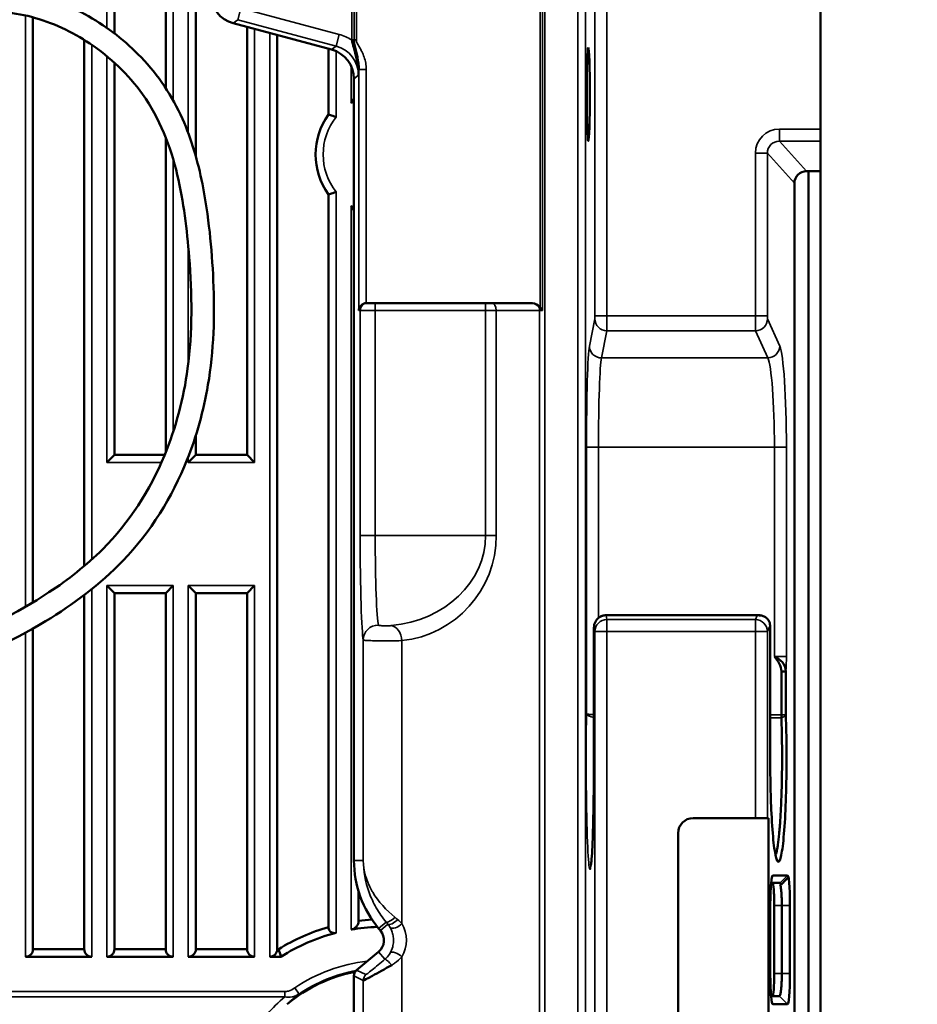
# Model space of a CAD drawing. Header units: millimetres. Extents: x 0 to 4638, y -120 to 1188.
# Tile 116 of 256: x 673 to 732, y 799 to 864. Entities that reach past the tile are written whole.
import ezdxf

# ---------------------------------------------------------------- set-up
doc = ezdxf.new("R2010")
doc.units = ezdxf.units.MM
doc.header["$LTSCALE"] = 2
for name, color, linetype, lineweight in [('Bemaßung (ISO)', 7, 'Continuous', 25), ('Sichtbar (ISO)', 7, 'Continuous', 50), ('Sichtbar schmal (ISO)', 7, 'Continuous', 35)]:
    doc.layers.add(name, color=color, linetype=linetype, lineweight=lineweight)
doc.styles.add('Notiztext (DIN)', font='isocpeur.ttf')
doc.dimstyles.new('Standard (DIN)', dxfattribs={"dimscale": 2, "dimtxt": 3.5, "dimasz": 2.5, "dimexe": 2, "dimexo": 0.5, "dimgap": 0.5, "dimtad": 1, "dimrnd": 1e-08, "dimtxsty": 'Notiztext (DIN)', "dimcen": 0.09, "dimdle": 10, "dimclrd": 256, "dimclre": 256, "dimclrt": 256, "dimadec": 0, "dimazin": 0, "dimtfac": 1, "dimtmove": 0, "dimatfit": 3, "dimfxl": 1, "dimtolj": 1, "dimtzin": 0, "dimlwd": -1, "dimlwe": -1, "dimarcsym": 0})

# ---------------------------------------------------------------- blocks, each defined once
blk = doc.blocks.new('*D40')
at = {"layer": 'Bemaßung (ISO)', "transparency": 16777216}
for p, q in [((642.095, 995.452), (791.791, 995.452)), ((787.791, 559.452), (787.791, 990.452)), ((642.095, 554.452), (791.791, 554.452))]:
    blk.add_line(p, q, dxfattribs=at)
for points in [[(786.958, 990.452), (788.625, 990.452), (787.791, 995.452)], [(786.958, 559.452), (788.625, 559.452), (787.791, 554.452)]]:
    blk.add_solid(points, dxfattribs=at)
at = {"layer": 'Defpoints', "color": 0, "transparency": 16777216}
for p in [(641.095, 995.452), (787.791, 995.452), (641.095, 554.452)]:
    blk.add_point(p, dxfattribs=at)
at = {"layer": 'Bemaßung (ISO)', "transparency": 16777216, "insert": (779.791, 768.342), "char_height": 7, "attachment_point": 1, "rotation": 90, "style": 'Notiztext (DIN)'}
blk.add_mtext('\\A1;441', dxfattribs=at)

msp = doc.modelspace()

# ---------------------------------------------------------------- linework, layer by layer
at = {"layer": 'Sichtbar (ISO)'}
for p, q in [((679.0072, 962.8701), (679.0072, 862.9822)), ((682.4072, 859.3492), (682.4072, 875.1933)), ((725.8447, 856.6361), (725.8447, 874.4526)), ((684.4072, 873.954), (684.4072, 854.8279)), ((673.6072, 864.0458), (673.6072, 825.2511)), ((686.8845, 863.656), (693.4132, 861.9067)), ((687.8072, 863.4088), (687.8072, 835.0336)), ((677.0072, 827.6661), (677.0072, 862.5466)), ((689.8072, 802.2624), (689.8072, 862.8729)), ((693.2072, 857.6067), (693.2072, 861.9619)), ((679.0072, 861.0379), (679.0072, 835.0336)), ((694.8947, 859.976), (694.8947, 808.1379)), ((725.8447, 855.8391), (725.8447, 856.6361)), ((682.4072, 835.1952), (682.4072, 856.0818)), ((725.8447, 855.8391), (725.8447, 853.847)), ((725.0447, 853.847), (724.9046, 853.847)), ((725.0447, 853.847), (725.0447, 696.0567)), ((725.8447, 853.847), (725.0447, 853.847)), ((725.8447, 696.0567), (725.8447, 853.847)), ((724.1077, 853.0495), (724.1077, 777.483)), ((693.2072, 803.7258), (693.2072, 852.297)), ((695.7285, 845.1027), (695.8077, 845.1027)), ((696.3074, 845.1027), (695.8077, 845.1027)), ((696.3074, 845.1027), (703.6304, 845.1027)), ((703.9839, 845.1027), (703.6304, 845.1027)), ((703.9839, 845.1027), (706.5875, 845.1027)), ((684.4072, 836.3367), (684.4072, 835.0336)), ((678.5072, 834.5356), (679.0053, 835.0336)), ((682.3413, 835.0336), (679.0053, 835.0336)), ((683.9072, 834.5356), (684.4053, 835.0336)), ((687.8091, 835.0336), (684.4053, 835.0336)), ((687.8091, 835.0336), (688.3072, 834.5356)), ((703.8057, 827.0043), (703.8057, 827.0044)), ((679.0053, 825.8701), (678.5072, 826.3682)), ((679.0053, 825.8701), (682.4091, 825.8701)), ((679.0072, 825.8701), (679.0072, 802.2624)), ((682.4072, 802.2624), (682.4072, 825.8701)), ((682.9072, 826.3682), (682.4091, 825.8701)), ((684.4053, 825.8701), (683.9072, 826.3682)), ((684.4053, 825.8701), (687.8091, 825.8701)), ((684.4072, 825.8701), (684.4072, 802.2624)), ((687.8072, 825.8701), (687.8072, 802.2624)), ((688.3072, 826.3682), (687.8091, 825.8701)), ((677.0072, 802.2624), (677.0072, 825.7462)), ((721.7585, 824.4049), (711.6171, 824.4049)), ((673.6072, 823.5187), (673.6072, 802.2624)), ((710.8101, 823.4049), (710.8101, 814.9519)), ((722.5022, 815.5227), (722.5022, 823.4049)), ((723.241, 820.6675), (723.5391, 820.6675)), ((723.241, 817.8084), (723.241, 820.6675)), ((723.3294, 821.2567), (723.3294, 821.256)), ((723.5391, 820.6675), (723.5391, 817.8084)), ((721.5187, 810.9519), (717.3946, 810.9519)), ((721.5187, 810.9519), (722.3162, 810.9519)), ((722.392, 810.9519), (722.3162, 810.9519)), ((722.392, 810.9519), (722.392, 778.1613)), ((716.3946, 739.9519), (716.3946, 809.9519)), ((722.6683, 807.1519), (723.652, 807.1519)), ((723.7041, 807.0815), (723.7041, 807.0394)), ((722.5559, 806.5519), (722.5511, 806.5519)), ((723.1536, 806.6519), (722.5642, 806.6519)), ((723.1702, 806.5519), (723.2101, 806.5519)), ((723.2507, 806.5519), (723.2101, 806.5519)), ((695.2072, 806.0697), (695.2072, 804.1399)), ((722.5074, 805.1519), (722.5074, 800.6519)), ((722.7701, 805.1519), (722.7701, 800.6519)), ((723.2732, 800.6519), (723.2732, 805.1519)), ((723.8124, 800.6519), (723.8124, 805.1519)), ((696.5324, 803.6384), (696.6514, 803.4965)), ((673.1072, 801.7624), (677.5072, 801.7624)), ((673.6072, 802.2624), (677.0072, 802.2624)), ((678.5072, 801.7624), (682.9072, 801.7624)), ((679.0072, 802.2624), (682.4072, 802.2624)), ((683.9072, 801.7624), (688.3072, 801.7624)), ((684.4072, 802.2624), (687.8072, 802.2624)), ((689.3072, 801.7624), (690.0494, 801.7624)), ((689.8072, 802.2624), (689.9059, 802.2624)), ((696.5281, 802.0877), (695.0732, 800.8669)), ((694.8947, 800.4841), (694.8947, 797.0624)), ((722.5591, 799.1519), (723.1126, 799.1519)), ((722.668, 798.611), (723.6518, 798.611))]:
    msp.add_line(p, q, dxfattribs=at)
for centre, radius, start, end in [((696.8947, 854.9519), 4.5437, 144.247611, 215.752389), ((709.8947, 851.4519), 8.0875, 282.687952, 282.688043), ((717.3946, 809.9519), 1, 90, 180), ((701.8947, 808.1379), 7, 180, 220), ((696.8947, 790.9519), 13.2955, 106.10193, 121.712074), ((696.8947, 790.9519), 12.7955, 91.995928, 99.843418), ((696.8947, 790.9519), 13.2955, 93.462409, 97.291673), ((696.8947, 790.9519), 13.2955, 90.064082, 90.065069), ((696.8947, 790.9519), 12.7955, 104.424764, 122.342386), ((695.8854, 802.8538), 1, 310, 40), ((673.1072, 802.2624), 0.5, 270, 0), ((677.5072, 802.2624), 0.5, 180, 270), ((678.5072, 802.2624), 0.5, 270, 0), ((682.9072, 802.2624), 0.5, 180, 270), ((683.9072, 802.2624), 0.5, 270, 0), ((688.3072, 802.2624), 0.5, 180, 270), ((689.3072, 802.2624), 0.5, 270, 0), ((696.8947, 790.9519), 10, 101.022272, 130.057053), ((696.8947, 790.9519), 10, 94.26963, 94.270136)]:
    msp.add_arc(centre, radius, start, end, dxfattribs=at)
for centre, major_axis, ratio, start_param, end_param in [((687.4042, 865.5886), (1.5882, 1.2187), 0.9990327, 2.4875615, 3.7956238), ((692.8935, 859.9741), (-1.5882, -1.2187), 0.9990327, 2.4875615, 3.7956238), ((693.33, 857.7746), (0.1215, 0.1714), 0.1027666, 2.9975133, 3.173882), ((724.9101, 853.044), (-0.5387, 0.5989), 0.993147, 5.5540287, 7.1179868), ((693.33, 852.1292), (0.1215, -0.1714), 0.1027666, 3.1093033, 3.285672), ((695.711, 844.6027), (0.3597, 0.3597), 0.9656888, 0.8028515, 2.3387412), ((695.7285, 844.6027), (0.5003, 0), 0.9993908, 1.5707963, 1.6057029), ((706.5875, 844.6027), (-0.7071, 0), 0.7071068, 3.8981436, 4.712389), ((722.459, 823.446), (0.0028, -0.6245), 0.0690397, 1.5045669, 2.040886), ((723.6604, 805.6298), (0.0083, -1.5221), 0.0894096, 2.7541882, 3.1417185), ((722.652, 805.1519), (0, -1.5), 0.0787017, 1.5707963, 3.1415927), ((864.8609, 827.1059), (-178.4479, 0), 0.7071068, 0.1981813, 0.2022246), ((697.014, 801.035), (1.4999, 0.8396), 0.0231433, 3.1635445, 4.9572196), ((695.395, 800.4838), (0.4535, -0.2115), 0.9992585, 2.7055444, 3.5776409), ((722.652, 800.6519), (0, -1.5), 0.0787017, 0, 1.5707963)]:
    msp.add_ellipse(centre, major_axis=major_axis, ratio=ratio, start_param=start_param, end_param=end_param, dxfattribs=at)
msp.add_ellipse((710.4377, 858.9519), major_axis=(0, 3.1), ratio=0.0349208, dxfattribs=at)
for points, knots in [([(656.3155, 862.663), (660.7164, 864.5122), (665.4848, 865.8721), (671.2483, 865.9571), (672.2444, 865.8791), (674.6384, 865.3855), (676.0271, 864.8375), (678.5762, 863.3865), (679.7651, 862.4604), (681.9158, 860.2135), (682.8487, 858.8137), (684.1294, 855.9442), (684.5499, 854.4753), (685.2621, 850.887), (685.4685, 848.735), (685.6757, 844.2815), (685.6006, 841.9467), (684.9244, 837.9714), (684.459, 836.2916), (682.8388, 832.2435), (681.4029, 829.9154), (678.0643, 826.4531), (676.2963, 825.1279), (672.1493, 822.621), (669.6685, 821.4983), (664.0559, 819.9273), (660.8865, 819.571), (655.2655, 819.1477), (652.7745, 819.0864), (650.2947, 819.2019)], [0, 0, 0, 0, 1.4331739, 1.4331739, 1.7293802, 1.7293802, 2.1664657, 2.1664657, 2.6095237, 2.6095237, 3.1003086, 3.1003086, 3.5537625, 3.5537625, 4.2001359, 4.2001359, 4.8944539, 4.8944539, 5.4128271, 5.4128271, 6.2055952, 6.2055952, 6.8581399, 6.8581399, 7.6609116, 7.6609116, 8.6074386, 8.6074386, 9.3522368, 9.3522368, 9.3522368, 9.3522368]), ([(650.2947, 820.7019), (656.1409, 820.4297), (662.1941, 820.7222), (670.1917, 823.3421), (672.5286, 824.5082), (675.9419, 826.7633), (677.1546, 827.7147), (679.9858, 830.5402), (681.3728, 832.7017), (683.0863, 836.8272), (683.5986, 838.7891), (684.1951, 843.2062), (684.164, 845.6986), (683.8198, 849.9811), (683.6048, 851.8133), (682.7309, 855.4854), (682.0048, 857.3663), (679.9374, 860.261), (678.7266, 861.4081), (676.2018, 863.0927), (674.8805, 863.7118), (672.1807, 864.4211), (670.7746, 864.5022), (668.0857, 864.315), (666.7758, 864.0757), (662.541, 863.1685), (659.5981, 862.4209), (656.8285, 861.2535)], [0, 0, 0, 0, 1.7558519, 1.7558519, 2.5263008, 2.5263008, 2.9847565, 2.9847565, 3.7285245, 3.7285245, 4.3284721, 4.3284721, 5.0693485, 5.0693485, 5.6206073, 5.6206073, 6.2043774, 6.2043774, 6.6892795, 6.6892795, 7.1153454, 7.1153454, 7.5267214, 7.5267214, 7.9240988, 7.9240988, 8.8264935, 8.8264935, 8.8264935, 8.8264935]), ([(695.1995, 860.2099), (695.2086, 860.8213), (695.0597, 861.4098), (694.8804, 862.0397), (694.8334, 862.2051), (694.7846, 862.3746), (694.7436, 862.5444)], [0, 0, 0, 0, 0.7920801, 0.7920801, 0.7920801, 1, 1, 1, 1]), ([(695.2113, 860.5845), (695.212, 860.6453), (695.2107, 860.7062), (695.2077, 860.7671), (695.1936, 861.0485), (695.141, 861.3285), (695.0755, 861.6066), (695.0219, 861.8342), (694.9549, 862.0629), (694.9192, 862.3005), (694.9071, 862.3808), (694.8997, 862.4627), (694.8997, 862.5444)], [0.00014873, 0.00014873, 0.00014873, 0.00014873, 0.09333343, 0.09333343, 0.09333343, 0.52658894, 0.52658894, 0.52658894, 0.88060647, 0.88060647, 0.88060647, 1, 1, 1, 1]), ([(694.8947, 858.6784), (694.8325, 858.5745), (694.7697, 858.465), (694.7093, 858.3544), (694.7082, 858.3525), (694.7072, 858.3506)], [-0.037165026, -0.037165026, -0.037165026, -0.037165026, 0, 0, 0.000645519, 0.000645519, 0.000645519, 0.000645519]), ([(693.7072, 857.4371), (693.7061, 857.4375), (693.7051, 857.4379), (693.6681, 857.4505), (693.6323, 857.4628), (693.5622, 857.4865), (693.5281, 857.498), (693.4373, 857.5283), (693.3844, 857.5458), (693.2978, 857.5741), (693.2641, 857.5851), (693.224, 857.598), (693.2132, 857.6015), (693.2091, 857.6028)], [-0.161605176, -0.161605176, -0.161605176, -0.161605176, -0.161267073, -0.161267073, -0.149886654, -0.149886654, -0.138571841, -0.138571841, -0.118453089, -0.118453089, -0.099314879, -0.099314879, -0.085016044, -0.085016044, -0.085016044, -0.085016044]), ([(693.2091, 852.3009), (693.2132, 852.3023), (693.224, 852.3057), (693.2641, 852.3187), (693.2978, 852.3296), (693.3844, 852.358), (693.4373, 852.3754), (693.5281, 852.4058), (693.5622, 852.4173), (693.6323, 852.441), (693.6681, 852.4532), (693.7051, 852.4659), (693.7061, 852.4663), (693.7072, 852.4666)], [-0.076251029, -0.076251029, -0.076251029, -0.076251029, -0.061952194, -0.061952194, -0.042813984, -0.042813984, -0.022695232, -0.022695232, -0.011380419, -0.011380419, 0, 0, 0.000338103, 0.000338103, 0.000338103, 0.000338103]), ([(694.7072, 851.5531), (694.7082, 851.5513), (694.7093, 851.5494), (694.7697, 851.4388), (694.8325, 851.3292), (694.8947, 851.2253)], [-0.267521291, -0.267521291, -0.267521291, -0.267521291, -0.266875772, -0.266875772, -0.229710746, -0.229710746, -0.229710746, -0.229710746]), ([(707.1017, 844.9459), (707.1066, 844.9423), (707.1113, 844.9387), (707.1582, 844.902), (707.2025, 844.8601), (707.2395, 844.8159)], [0.121969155, 0.121969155, 0.121969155, 0.121969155, 0.123745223, 0.123745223, 0.139813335, 0.139813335, 0.139813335, 0.139813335]), ([(707.2395, 844.8159), (707.2991, 844.7437), (707.3515, 844.6683), (707.3944, 844.6045), (707.395, 844.6036), (707.3956, 844.6027)], [0.160299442, 0.160299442, 0.160299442, 0.160299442, 0.180421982, 0.180421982, 0.180696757, 0.180696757, 0.180696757, 0.180696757]), ([(710.8101, 823.4049), (710.8101, 823.4327), (710.8103, 823.4609), (710.811, 823.5132), (710.8115, 823.5379), (710.8131, 823.5874), (710.8141, 823.6115), (710.8171, 823.6559), (710.8189, 823.6769), (710.8252, 823.7257), (710.83, 823.7538), (710.8439, 823.8142), (710.8536, 823.8469), (710.8887, 823.9429), (710.9208, 824.0046), (711.0077, 824.1296), (711.0671, 824.1916), (711.2017, 824.2935), (711.2787, 824.3344), (711.4417, 824.3899), (711.53, 824.4045), (711.6171, 824.4045)], [0, 0, 0, 0, 0.00835972, 0.00835972, 0.0165609, 0.0165609, 0.02627714, 0.02627714, 0.03373936, 0.03373936, 0.04235832, 0.04235832, 0.05257171, 0.05257171, 0.07311472, 0.07311472, 0.09825838, 0.09825838, 0.12376374, 0.12376374, 0.14990781, 0.14990781, 0.14990781, 0.14990781]), ([(721.6418, 824.3897), (721.7216, 824.4102), (721.7679, 824.4093), (721.8289, 824.399), (721.8326, 824.3984), (721.8364, 824.3977), (721.8402, 824.3969), (721.8421, 824.3966), (721.8439, 824.3962), (721.8457, 824.3958)], [0, 0, 0, 0, 0.23563016, 0.23563016, 0.23563016, 0.25, 0.25, 0.25, 0.25676733, 0.25676733, 0.25676733, 0.25676733]), ([(722.4962, 823.7291), (722.4925, 823.8543), (722.4546, 823.9698), (722.394, 824.0655), (722.3399, 824.1511), (722.2665, 824.2233), (722.1802, 824.2776), (722.0838, 824.3383), (722.0042, 824.3634), (721.9193, 824.3802), (721.8431, 824.3952), (721.7599, 824.4039), (721.6418, 824.3897)], [0, 0, 0, 0, 0.2641155, 0.2641155, 0.2641155, 0.5, 0.5, 0.5, 0.7635057, 0.7635057, 0.7635057, 1, 1, 1, 1]), ([(723.241, 820.6675), (723.241, 820.8367), (723.1918, 821.0146), (723.0934, 821.2011), (722.9949, 821.3876), (722.9161, 821.4867), (722.7779, 821.6611)], [0, 0, 0, 0, 0.5, 0.5, 0.5, 1, 1, 1, 1]), ([(722.7779, 821.6611), (722.9162, 821.5936), (723.0047, 821.5393), (723.0495, 821.5095), (723.0944, 821.4798), (723.2198, 821.3833), (723.2893, 821.3044), (723.4283, 821.1467), (723.5348, 820.9234), (723.5391, 820.6675)], [0, 0, 0, 0, 0.25, 0.25, 0.25, 0.5, 0.5, 0.5, 1, 1, 1, 1]), ([(723.5404, 817.7276), (723.5642, 817.0438), (723.5788, 816.3101), (723.5893, 814.819), (723.5851, 814.0688), (723.5547, 812.466), (723.5251, 811.6458), (723.4425, 810.1892), (723.3902, 809.5683), (723.2696, 808.6159), (723.2027, 808.2958), (723.063, 807.9988), (722.9916, 808.0253), (722.8532, 808.4271), (722.7878, 808.7983), (722.672, 809.8386), (722.6228, 810.4964), (722.5534, 811.8867), (722.5302, 812.5766), (722.502, 814.0301), (722.4974, 814.7785), (722.5021, 815.5227)], [0, 0, 0, 0, 0.2243288, 0.2243288, 0.4491336, 0.4491336, 0.7178936, 0.7178936, 0.9890408, 0.9890408, 1.2598998, 1.2598998, 1.5310258, 1.5310258, 1.8024442, 1.8024442, 2.0730451, 2.0730451, 2.2971306, 2.2971306, 2.5207444, 2.5207444, 2.5207444, 2.5207444]), ([(722.8541, 808.4857), (722.8568, 808.4924), (722.8595, 808.4994), (722.8967, 808.5991), (722.9303, 808.7323), (722.9789, 808.9903), (722.9948, 809.0856), (723.0409, 809.3992), (723.0698, 809.6441), (723.1102, 810.0604), (723.1231, 810.207), (723.1476, 810.5146), (723.1592, 810.6754), (723.192, 811.1773), (723.2113, 811.5369), (723.2355, 812.1063), (723.2428, 812.3005), (723.2623, 812.8937), (723.2722, 813.3031), (723.2888, 814.3724), (723.2917, 815.039), (723.2794, 816.3569), (723.2634, 817.0005), (723.2423, 817.6073)], [-1.1796963, -1.1796963, -1.1796963, -1.1796963, -1.1695803, -1.1695803, -1.0402574, -1.0402574, -0.9757605, -0.9757605, -0.8468586, -0.8468586, -0.7824226, -0.7824226, -0.718132, -0.718132, -0.5896873, -0.5896873, -0.5255875, -0.5255875, -0.397843, -0.397843, -0.1989386, -0.1989386, 0, 0, 0, 0]), ([(723.2423, 817.6073), (723.2419, 817.6389), (723.2415, 817.6719), (723.2411, 817.7394), (723.241, 817.7739), (723.241, 817.8084)], [0, 0, 0, 0, 0.010376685, 0.010376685, 0.020753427, 0.020753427, 0.020753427, 0.020753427]), ([(723.5391, 817.8084), (723.5391, 817.7946), (723.5392, 817.7807), (723.5396, 817.7536), (723.54, 817.7403), (723.5404, 817.7276)], [0, 0, 0, 0, 0.0041618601, 0.0041618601, 0.0083236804, 0.0083236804, 0.0083236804, 0.0083236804]), ([(710.61, 807.8227), (710.61, 807.8227), (710.6125, 807.8344), (710.6228, 807.8967), (710.6334, 807.9789), (710.6617, 808.271), (710.6805, 808.5372), (710.7187, 809.2722), (710.738, 809.7883), (710.7703, 810.9623), (710.7837, 811.6368), (710.8032, 813.1031), (710.8091, 813.9206), (710.81, 814.8055), (710.8101, 814.8787), (710.8101, 814.9519)], [0.1650584, 0.1650584, 0.1650584, 0.1650584, 0.2087041, 0.2087041, 0.3115694, 0.3115694, 0.4913061, 0.4913061, 0.7137641, 0.7137641, 0.941238, 0.941238, 1.1848711, 1.1848711, 1.2068324, 1.2068324, 1.2068324, 1.2068324]), ([(722.5559, 806.5519), (722.5705, 806.7415), (722.5881, 806.8932), (722.6265, 807.0984), (722.6474, 807.152), (722.6683, 807.1519)], [0.00000136, 0.00000136, 0.00000136, 0.00000136, 0.0797914, 0.0797914, 0.15975232, 0.15975232, 0.15975232, 0.15975232]), ([(723.7041, 807.0394), (723.6228, 806.9535), (723.5406, 806.8661), (723.3902, 806.7044), (723.3197, 806.6278), (723.2507, 806.5519)], [0, 0, 0, 0, 0.035449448, 0.035449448, 0.066173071, 0.066173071, 0.066173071, 0.066173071]), ([(723.8124, 805.1519), (723.8124, 805.4191), (723.8082, 805.6861), (723.7921, 806.1797), (723.7802, 806.4061), (723.7505, 806.7839), (723.7327, 806.9352), (723.7102, 807.0533), (723.7072, 807.068), (723.7041, 807.0815)], [0, 0, 0, 0, 0.31690921, 0.31690921, 0.63381842, 0.63381842, 0.95072763, 0.95072763, 0.99999067, 0.99999067, 0.99999067, 0.99999067]), ([(722.5511, 806.5519), (722.5378, 806.372), (722.5271, 806.1612), (722.5116, 805.6861), (722.5074, 805.4191), (722.5074, 805.1519)], [0, 0, 0, 0, 0.4805134, 0.4805134, 1, 1, 1, 1]), ([(723.2101, 806.5519), (723.2011, 806.5849), (723.1918, 806.61), (723.1728, 806.6435), (723.1632, 806.6519), (723.1536, 806.6519)], [-0.055404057, -0.055404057, -0.055404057, -0.055404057, -0.027675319, -0.027675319, 0, 0, 0, 0]), ([(723.2732, 805.1519), (723.2731, 805.3085), (723.2706, 805.464), (723.2602, 805.7619), (723.2527, 805.9024), (723.2384, 806.088), (723.2333, 806.1436), (723.2198, 806.2737), (723.2109, 806.3433), (723.1915, 806.4631), (723.181, 806.5129), (723.1702, 806.5519)], [0, 0, 0, 0, 0.04697497, 0.04697497, 0.09396852, 0.09396852, 0.11572366, 0.11572366, 0.14840602, 0.14840602, 0.18108659, 0.18108659, 0.18108659, 0.18108659]), ([(693.7072, 803.344), (693.6868, 803.3389), (693.6662, 803.3347), (693.6145, 803.3278), (693.5834, 803.3266), (693.5239, 803.3305), (693.4955, 803.3354), (693.4039, 803.3615), (693.3492, 803.3967), (693.2676, 803.4855), (693.2407, 803.5391), (693.2135, 803.6329), (693.2073, 803.6786), (693.2072, 803.7258)], [0.110479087, 0.110479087, 0.110479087, 0.110479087, 0.116526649, 0.116526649, 0.125658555, 0.125658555, 0.134790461, 0.134790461, 0.157856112, 0.157856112, 0.180921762, 0.180921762, 0.199296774, 0.199296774, 0.199296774, 0.199296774]), ([(695.2072, 804.1399), (695.2071, 804.094), (695.2009, 804.0461), (695.1689, 803.9293), (695.1354, 803.8611), (695.0588, 803.7574), (695.0156, 803.7118), (694.9121, 803.6334), (694.8516, 803.6007), (694.7626, 803.571), (694.7352, 803.564), (694.7072, 803.559)], [0.198571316, 0.198571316, 0.198571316, 0.198571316, 0.217148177, 0.217148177, 0.244417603, 0.244417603, 0.264665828, 0.264665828, 0.284914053, 0.284914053, 0.293161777, 0.293161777, 0.293161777, 0.293161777]), ([(722.5074, 800.6519), (722.5074, 800.3847), (722.5116, 800.1177), (722.5277, 799.624), (722.5396, 799.3977), (722.5693, 799.0198), (722.5871, 798.8686), (722.626, 798.6641), (722.647, 798.6108), (722.668, 798.611)], [0, 0, 0, 0, 0.25, 0.25, 0.5, 0.5, 0.75, 0.75, 1, 1, 1, 1]), ([(723.1126, 799.1519), (723.1244, 799.1519), (723.1363, 799.1642), (723.1595, 799.2128), (723.1706, 799.2491), (723.1886, 799.3283), (723.1955, 799.3648), (723.2107, 799.4602), (723.2187, 799.5222), (723.2335, 799.6601), (723.2402, 799.7356), (723.2505, 799.878), (723.2543, 799.9423), (723.2627, 800.1091), (723.2667, 800.2142), (723.2719, 800.4305), (723.2731, 800.541), (723.2732, 800.6519)], [0, 0, 0, 0, 0.03343323, 0.03343323, 0.06685567, 0.06685567, 0.08910888, 0.08910888, 0.11846291, 0.11846291, 0.14778355, 0.14778355, 0.16997225, 0.16997225, 0.20323565, 0.20323565, 0.23647995, 0.23647995, 0.23647995, 0.23647995]), ([(723.6518, 798.611), (723.6728, 798.6108), (723.6938, 798.6641), (723.7327, 798.8686), (723.7505, 799.0198), (723.7802, 799.3977), (723.7921, 799.624), (723.8082, 800.1177), (723.8124, 800.3847), (723.8124, 800.6519)], [0, 0, 0, 0, 0.25, 0.25, 0.5, 0.5, 0.75, 0.75, 1, 1, 1, 1])]:
    msp.add_open_spline(points, degree=3, knots=knots, dxfattribs=at)
msp.add_open_spline([(721.8457, 824.3958), (721.8733, 824.3899), (721.9009, 824.3841), (721.9286, 824.3783)], degree=3, dxfattribs=at)
at = {"layer": 'Sichtbar schmal (ISO)'}
for p, q in [((678.5072, 963.3682), (678.5072, 863.3478)), ((682.9072, 858.5271), (682.9072, 874.8274)), ((683.9072, 874.2131), (683.9072, 856.3619)), ((709.7436, 677.0622), (709.7436, 872.8415)), ((710.2433, 872.8415), (710.2433, 720.9932)), ((707.2395, 844.8159), (707.2395, 871.4846)), ((707.3956, 871.4846), (707.3956, 844.6027)), ((707.5517, 871.4846), (707.5517, 678.4192)), ((710.8734, 844.2493), (710.8734, 869.7006)), ((711.6729, 869.7006), (711.6729, 844.2493)), ((687.1893, 863.8899), (687.3962, 864.6622)), ((687.3962, 864.6622), (693.9249, 862.9128)), ((694.7436, 862.5444), (694.7436, 864.7262)), ((694.8997, 862.5444), (694.8997, 864.7262)), ((695.0558, 864.7262), (695.0558, 862.5444)), ((673.1072, 864.1692), (673.1072, 824.9555)), ((687.1893, 863.8899), (686.8845, 863.656)), ((693.718, 862.1405), (687.1893, 863.8899)), ((688.3072, 863.2748), (688.3072, 834.5356)), ((689.3072, 801.7624), (689.3072, 863.0069)), ((693.718, 862.1405), (693.9249, 862.9128)), ((694.7436, 862.5444), (694.8997, 862.5444)), ((695.0558, 862.5444), (694.8997, 862.5444)), ((677.5072, 828.1029), (677.5072, 862.2207)), ((693.4132, 861.9067), (693.718, 862.1405)), ((693.7072, 857.4371), (693.7072, 861.8027)), ((678.5072, 861.4699), (678.5072, 834.5356)), ((694.7072, 860.8213), (694.7072, 858.3506)), ((695.2113, 860.5845), (695.2113, 860.5845)), ((695.2113, 844.6027), (695.2113, 860.5842)), ((695.711, 860.5842), (695.2113, 860.5842)), ((695.711, 860.5842), (695.711, 845.1024)), ((695.1995, 860.2099), (694.8947, 859.976)), ((723.1126, 856.6361), (725.8447, 856.6361)), ((723.1126, 855.8391), (723.1126, 856.6361)), ((725.8447, 855.8391), (723.1126, 855.8391)), ((723.1126, 855.8391), (724.9046, 853.847)), ((682.9072, 836.5662), (682.9072, 854.6238)), ((721.5187, 844.2493), (721.5187, 855.0409)), ((722.3162, 855.0409), (721.5187, 855.0409)), ((724.1077, 853.0495), (722.3162, 855.0409)), ((722.3162, 855.0409), (722.3162, 844.2493)), ((693.7072, 803.344), (693.7072, 852.4666)), ((694.7072, 851.5531), (694.7072, 803.559)), ((683.9072, 848.849), (683.9072, 841.0901)), ((696.3074, 844.6027), (696.3074, 845.1027)), ((703.6304, 844.6027), (703.6304, 845.1027)), ((695.308, 844.6027), (695.2113, 844.6027)), ((695.308, 829.6806), (695.308, 844.6027)), ((695.308, 844.6027), (696.3074, 844.6027)), ((696.3074, 844.6027), (696.3074, 829.6806)), ((703.6304, 844.6027), (696.3074, 844.6027)), ((703.6304, 844.6027), (704.3375, 844.6027)), ((703.6304, 829.6806), (703.6304, 844.6027)), ((704.3375, 844.6027), (704.3375, 829.6806)), ((707.1982, 844.6027), (704.3375, 844.6027)), ((707.1982, 705.301), (707.1982, 844.6027)), ((707.3956, 844.6027), (707.1982, 844.6027)), ((711.6729, 844.2493), (710.8734, 844.2493)), ((711.6729, 844.2493), (721.5187, 844.2493)), ((722.3162, 844.2493), (721.5187, 844.2493)), ((710.5109, 842.2511), (710.8677, 844.0524)), ((722.3292, 844.0524), (723.1332, 842.2511)), ((711.6672, 843.2645), (711.3104, 841.4632)), ((721.5317, 843.2645), (711.6672, 843.2645)), ((722.3356, 841.4632), (721.5317, 843.2645)), ((711.3104, 841.4632), (722.3356, 841.4632)), ((710.3147, 817.8708), (710.3147, 835.5544)), ((710.3147, 835.5544), (711.1142, 835.5544)), ((711.1142, 835.5544), (711.1142, 824.2268)), ((722.7779, 835.5544), (711.1142, 835.5544)), ((723.5754, 835.5544), (722.7779, 835.5544)), ((722.7779, 821.6611), (722.7779, 835.5544)), ((723.5754, 835.5544), (723.5754, 821.6611)), ((682.1281, 834.5356), (678.5072, 834.5356)), ((683.9072, 834.9163), (683.9072, 834.5356)), ((688.3072, 834.5356), (683.9072, 834.5356)), ((695.308, 829.6806), (696.3074, 829.6806)), ((696.3074, 829.6806), (703.6304, 829.6806)), ((704.3375, 829.6806), (703.6304, 829.6806)), ((677.5072, 801.7624), (677.5072, 826.1378)), ((678.5072, 826.3682), (678.5072, 801.7624)), ((678.5072, 826.3682), (682.9072, 826.3682)), ((682.9072, 801.7624), (682.9072, 826.3682)), ((683.9072, 826.3682), (688.3072, 826.3682)), ((683.9072, 826.3682), (683.9072, 801.7624)), ((688.3072, 826.3682), (688.3072, 801.7624)), ((701.7521, 825.5907), (701.7521, 825.5904)), ((701.3986, 823.9791), (701.3986, 823.9792)), ((701.7521, 824.2485), (701.7521, 824.2483)), ((721.6418, 824.3897), (711.6183, 824.3897)), ((711.6183, 824.3897), (711.6729, 824.1137)), ((711.6729, 824.1137), (711.6729, 823.3258)), ((711.6729, 824.1137), (721.5187, 824.1137)), ((721.5187, 824.1137), (721.6418, 824.3897)), ((721.5187, 824.1137), (721.5187, 823.3258)), ((673.1072, 823.2418), (673.1072, 801.7624)), ((710.8106, 823.4049), (710.8101, 823.4049)), ((710.8106, 823.4049), (710.8106, 814.9519)), ((710.8734, 823.3258), (710.8188, 823.6018)), ((710.8734, 794.2568), (710.8734, 823.3258)), ((710.8734, 823.3258), (711.6729, 823.3258)), ((721.5187, 823.3258), (711.6729, 823.3258)), ((711.6729, 823.3258), (711.6729, 795.3097)), ((721.5187, 810.9519), (721.5187, 823.3258)), ((721.5187, 823.3258), (722.3162, 823.3258)), ((722.4962, 823.7291), (722.3162, 823.3258)), ((722.3162, 823.3258), (722.3162, 810.9519)), ((695.5149, 808.1379), (695.5149, 822.7633)), ((698.0747, 822.7195), (698.0747, 803.9602)), ((723.5754, 821.6611), (722.7779, 821.6611)), ((723.3944, 821.1617), (723.3944, 821.1628)), ((722.5022, 817.8084), (723.241, 817.8084)), ((723.2423, 817.6073), (722.5022, 817.6073)), ((723.241, 817.8084), (723.5391, 817.8084)), ((723.2423, 817.6073), (723.5404, 817.7276)), ((710.8106, 814.9519), (710.8101, 814.9519)), ((695.5149, 808.1379), (694.8947, 808.1379)), ((722.6683, 807.1519), (722.6436, 807.1272)), ((723.652, 807.1519), (723.1536, 806.6519)), ((722.7701, 805.1519), (723.2732, 805.1519)), ((723.2732, 805.1519), (723.8124, 805.1519)), ((696.5324, 803.6384), (697.0311, 804.0569)), ((697.1485, 803.9137), (696.6514, 803.4965)), ((696.5281, 802.0877), (696.9478, 801.5876)), ((698.0747, 748.1564), (698.0747, 801.7473)), ((694.8947, 800.4841), (695.5149, 800.1948)), ((695.6934, 800.5776), (695.0732, 800.8669)), ((723.2732, 800.6519), (722.7701, 800.6519)), ((723.2732, 800.6519), (723.8124, 800.6519)), ((695.5149, 800.1948), (695.5149, 749.7089)), ((647.6479, 799.448), (690.3041, 799.448)), ((690.3041, 799.0944), (647.8996, 799.0944)), ((690.3041, 799.0944), (690.3041, 799.448)), ((691.2522, 799.2866), (690.9729, 799.6991)), ((723.1126, 799.1519), (723.6518, 798.611)), ((722.6429, 798.6362), (722.668, 798.611))]:
    msp.add_line(p, q, dxfattribs=at)
for centre, radius, start, end in [((696.8947, 854.9519), 4.0418, 119.6582, 122.765925), ((696.8947, 854.9519), 4.5399, 144.273354, 215.726646), ((696.8947, 854.9519), 4.0418, 142.056793, 217.943207), ((696.8947, 854.9519), 4.0418, 237.234075, 240.3418), ((697.3375, 829.6806), 7, 276.045124, 0), ((696.8947, 790.9519), 10.5632, 96.086447, 124.097501), ((696.8947, 790.9519), 10.0651, 100.558334, 124.097501), ((696.8947, 790.9519), 10.0651, 93.741087, 93.741478)]:
    msp.add_arc(centre, radius, start, end, dxfattribs=at)
for centre, major_axis, ratio, start_param, end_param in [((693.1973, 860.2072), (-2.2235, -1.7062), 0.9990327, 3.4736958, 3.7956238), ((693.1973, 860.2072), (-1.5895, -1.2196), 0.9982605, 2.4875615, 3.7956238), ((723.1236, 855.03), (-1.0774, 1.1977), 0.993147, 5.5540287, 7.1179868), ((723.1236, 855.03), (-0.5461, 0.607), 0.9797643, 5.5540287, 7.1179868), ((695.8077, 844.6027), (0, 0.5), 0.9993908, 0, 1.5707963), ((703.9839, 844.6027), (0, 0.5), 0.7071068, 4.712389, 6.2831853), ((706.8446, 844.6027), (0, -0.5), 0.7071068, 1.5707963, 2.3273473), ((710.8664, 844.2493), (0, -0.2), 0.0349208, 0.1745329, 1.5707963), ((711.666, 844.2493), (0, -1), 0.0069842, 0.1745329, 1.5707963), ((721.5344, 844.2493), (0, 1), 0.0157403, 1.5707963, 2.9670597), ((722.3319, 844.2493), (0, -0.2), 0.0787017, 4.712389, 6.1086524), ((711.6672, 844.0524), (-0.7848, 0.1554), 0.9842259, 0.198568, 1.763304), ((721.5317, 844.0524), (-0.7305, -0.3261), 0.9818631, 1.1577613, 2.7149329), ((710.5522, 835.5544), (0, 6.8), 0.0349208, 0.1745329, 1.5707963), ((711.3104, 842.2511), (-0.7848, 0.1554), 0.9842259, 0.198568, 1.763304), ((722.3356, 842.2511), (0.7305, 0.3261), 0.9818631, 4.299354, 5.8565256), ((723.0402, 835.5544), (0, 6.8), 0.0787017, 4.712389, 6.1086524), ((711.3517, 835.5544), (0, -6), 0.0395769, 3.3161256, 4.712389), ((722.2427, 835.5544), (0, -6), 0.0891953, 1.5707963, 2.9670597), ((695.5524, 829.6806), (0, -7), 0.0349208, 4.712389, 6.1292516), ((696.5518, 829.6806), (0, 6), 0.0407409, 1.5707963, 2.987659), ((696.6304, 829.6806), (7, 0), 0.8571429, 4.8178963, 6.2831853), ((711.6183, 823.6018), (-0.7848, -0.1554), 0.9842259, 4.5198813, 6.0846173), ((711.6729, 823.3258), (-0.7848, -0.1554), 0.9842259, 4.5198813, 6.0846173), ((711.6171, 823.4049), (0, 1), 0.0069842, 6.1086524, 6.2788047), ((721.5187, 823.3258), (-0.7305, 0.3261), 0.9818631, 3.5682524, 5.125424), ((696.5143, 822.7633), (-0.9756, -0.2196), 0.9875878, 4.4936767, 6.0591219), ((697.3676, 822.7195), (-0.1053, 0.9944), 0.7051325, 4.6378534, 6.1341141), ((710.8176, 823.4049), (0, -0.2), 0.0349208, 2.9670597, 4.712389), ((723.4731, 821.6611), (0, 1.3), 0.0787017, 3.8424458, 4.712389), ((710.5522, 814.9519), (0, 7.4), 0.0349208, 1.1653309, 4.712389), ((697.4139, 804.3781), (-0.3861, -0.3177), 0.2671055, 0.0362232, 1.8847157), ((697.014, 804.8048), (-1.4998, 1.1925), 0.0221959, 4.186371, 4.3186651), ((696.6312, 804.4836), (-0.9996, 1.1928), 0.0224306, 4.1954819, 4.3277759), ((697.5313, 804.2349), (-0.3873, -0.3163), 0.3570938, 0.0373716, 1.9830335), ((697.7211, 803.9602), (-0.4327, -0.2506), 0.4480273, 0.0390465, 2.229266), ((696.1617, 802.8538), (-2.2102, 0), 0.9993901, 2.6169439, 3.6662414), ((697.7211, 801.7473), (-0.4327, 0.2506), 0.4480273, 4.0539194, 6.2441388), ((696.6928, 801.4178), (0.9997, 0.8399), 0.0267374, 3.1540403, 4.9477154), ((697.269, 801.2049), (-0.3241, 0.3808), 0.1968473, 4.5463904, 6.2475818), ((696.0146, 800.1948), (-0.2113, -0.4532), 0.9992585, 4.2763407, 5.1484373), ((696.8947, 791.1493), (0, 10.339), 0.9961655, 0.6943645, 0.8535855), ((695.4087, 793.4654), (5.9057, 5.6336), 0.8743186, 1.4466798, 1.5749459)]:
    msp.add_ellipse(centre, major_axis=major_axis, ratio=ratio, start_param=start_param, end_param=end_param, dxfattribs=at)
for points, knots in [([(695.0558, 862.5444), (695.0558, 862.4863), (695.0695, 862.4271), (695.0911, 862.3722), (695.1335, 862.2639), (695.2036, 862.166), (695.2599, 862.0664), (695.2997, 861.996), (695.3387, 861.925), (695.3774, 861.8527), (695.3914, 861.8266), (695.4047, 861.8001), (695.4176, 861.7737), (695.4456, 861.7164), (695.4723, 861.6581), (695.497, 861.5989), (695.6016, 861.3488), (695.6737, 861.0829), (695.6998, 860.814), (695.7071, 860.7383), (695.711, 860.6612), (695.711, 860.5842)], [0, 0, 0, 0, 0.0838018, 0.0838018, 0.0838018, 0.2491259, 0.2491259, 0.2491259, 0.3661009, 0.3661009, 0.3661009, 0.4084458, 0.4084458, 0.4084458, 0.500678, 0.500678, 0.500678, 0.8903734, 0.8903734, 0.8903734, 1, 1, 1, 1]), ([(695.2113, 860.5845), (695.2075, 860.4594), (695.2036, 860.337), (695.1996, 860.2155), (695.1996, 860.2136), (695.1995, 860.2117), (695.1995, 860.2099)], [0, 0, 0, 0, 0.9846129, 0.9846129, 0.9846129, 1, 1, 1, 1]), ([(696.5143, 823.7515), (696.5161, 823.7447), (696.526, 823.7384), (696.5428, 823.733), (696.5617, 823.7269), (696.59, 823.7218), (696.624, 823.7177), (696.6597, 823.7135), (696.7026, 823.7102), (696.7487, 823.7079), (696.7969, 823.7054), (696.8496, 823.7038), (696.9033, 823.7029), (696.958, 823.702), (697.0149, 823.7017), (697.0704, 823.7022), (697.1254, 823.7027), (697.1802, 823.7038), (697.2312, 823.7057), (697.2804, 823.7076), (697.3272, 823.7103), (697.3676, 823.7139)], [0, 0, 0, 0, 0.1211134, 0.1211134, 0.1211134, 0.2578985, 0.2578985, 0.2578985, 0.4013125, 0.4013125, 0.4013125, 0.550799, 0.550799, 0.550799, 0.7031838, 0.7031838, 0.7031838, 0.85424, 0.85424, 0.85424, 1, 1, 1, 1]), ([(698.0747, 822.7195), (697.9565, 822.7153), (697.8163, 822.7121), (697.6657, 822.7099), (697.5148, 822.7077), (697.3494, 822.7063), (697.1831, 822.7058), (697.0168, 822.7053), (696.845, 822.7055), (696.6819, 822.7066), (696.5188, 822.7077), (696.3599, 822.7096), (696.2182, 822.7124), (696.0767, 822.7152), (695.9484, 822.7191), (695.844, 822.7239), (695.7396, 822.7288), (695.6561, 822.7348), (695.6004, 822.7417), (695.5494, 822.7481), (695.5202, 822.7555), (695.5149, 822.7633)], [0, 0, 0, 0, 0.1447579, 0.1447579, 0.1447579, 0.2897003, 0.2897003, 0.2897003, 0.4345326, 0.4345326, 0.4345326, 0.5792556, 0.5792556, 0.5792556, 0.7238022, 0.7238022, 0.7238022, 0.8682088, 0.8682088, 0.8682088, 1, 1, 1, 1]), ([(710.8101, 817.6308), (710.7425, 817.6408), (710.6783, 817.654), (710.621, 817.6695), (710.5517, 817.6884), (710.4907, 817.7111), (710.4429, 817.736), (710.3943, 817.7612), (710.358, 817.7893), (710.3369, 817.8178), (710.3247, 817.8343), (710.3173, 817.8511), (710.315, 817.8679), (710.3149, 817.8688), (710.3148, 817.8698), (710.3147, 817.8708)], [0.2526751, 0.2526751, 0.2526751, 0.2526751, 0.43117513, 0.43117513, 0.43117513, 0.64724151, 0.64724151, 0.64724151, 0.86672807, 0.86672807, 0.86672807, 0.992647, 0.992647, 0.992647, 1, 1, 1, 1]), ([(710.8101, 817.814), (710.743, 817.8164), (710.6791, 817.8195), (710.6222, 817.8231), (710.5527, 817.8275), (710.4916, 817.8329), (710.4436, 817.8388), (710.3949, 817.8448), (710.3584, 817.8514), (710.3372, 817.8582), (710.3249, 817.8621), (710.3174, 817.8661), (710.3151, 817.8701), (710.3149, 817.8703), (710.3148, 817.8705), (710.3147, 817.8708)], [0.25383984, 0.25383984, 0.25383984, 0.25383984, 0.43116137, 0.43116137, 0.43116137, 0.64724076, 0.64724076, 0.64724076, 0.8667345, 0.8667345, 0.8667345, 0.99264794, 0.99264794, 0.99264794, 1, 1, 1, 1]), ([(697.6138, 804.3781), (697.0508, 804.8343), (696.5064, 805.4193), (696.1435, 806.0323), (696.1225, 806.0676), (696.1021, 806.1031), (696.0822, 806.1386), (695.7163, 806.7899), (695.5295, 807.4629), (695.5149, 808.1379)], [0, 0, 0, 0, 0.4727392, 0.4727392, 0.4727392, 0.5, 0.5, 0.5, 1, 1, 1, 1]), ([(695.5149, 808.1379), (695.5244, 807.4248), (695.65, 806.7198), (695.902, 806.0253), (696.0292, 805.6749), (696.1872, 805.333), (696.3769, 805.0018), (696.566, 804.6716), (696.7917, 804.3474), (697.0311, 804.0569)], [0, 0, 0, 0, 0.4981806, 0.4981806, 0.4981806, 0.7494836, 0.7494836, 0.7494836, 1, 1, 1, 1]), ([(697.2931, 803.7023), (697.3355, 803.6283), (697.374, 803.5477), (697.4067, 803.4617), (697.4445, 803.3621), (697.4749, 803.2535), (697.4942, 803.1408), (697.5101, 803.048), (697.5187, 802.9506), (697.5187, 802.8538), (697.5187, 802.8286), (697.5181, 802.8034), (697.517, 802.7784), (697.5116, 802.6577), (697.4928, 802.5372), (697.4641, 802.4262), (697.4239, 802.2707), (697.3634, 802.128), (697.2931, 802.0053)], [0, 0, 0, 0, 0.1603387, 0.1603387, 0.1603387, 0.3459758, 0.3459758, 0.3459758, 0.4989117, 0.4989117, 0.4989117, 0.538714, 0.538714, 0.538714, 0.7307864, 0.7307864, 0.7307864, 1, 1, 1, 1]), ([(697.2931, 802.0053), (697.2291, 801.8932), (697.1476, 801.7821), (697.046, 801.6791), (697.0153, 801.648), (696.9824, 801.6173), (696.9478, 801.5876)], [0, 0, 0, 0, 0.7683956, 0.7683956, 0.7683956, 1, 1, 1, 1]), ([(697.3964, 801.2049), (697.4631, 801.2427), (697.5276, 801.2826), (697.5887, 801.3235), (697.7783, 801.4509), (697.9428, 801.5955), (698.0747, 801.7473)], [0, 0, 0, 0, 0.2435079, 0.2435079, 0.2435079, 1, 1, 1, 1]), ([(690.3041, 799.448), (690.3848, 799.448), (690.4662, 799.4618), (690.5435, 799.4845), (690.6974, 799.5297), (690.8406, 799.6095), (690.9729, 799.6991)], [0, 0, 0, 0, 0.3343438, 0.3343438, 0.3343438, 1, 1, 1, 1]), ([(691.2522, 799.2866), (691.158, 799.2272), (691.0692, 799.1843), (690.9922, 799.1543), (690.9152, 799.1243), (690.886, 799.1145), (690.8018, 799.096), (690.6335, 799.0588), (690.4609, 799.0624), (690.3042, 799.0944)], [0, 0, 0, 0, 0.25, 0.25, 0.25, 0.5, 0.5, 0.5, 1, 1, 1, 1])]:
    msp.add_open_spline(points, degree=3, knots=knots, dxfattribs=at)
for points in [[(697.1485, 803.9137), (697.2041, 803.845), (697.2521, 803.774), (697.2931, 803.7023)], [(698.0747, 803.9602), (697.9917, 804.0558), (697.8961, 804.1482), (697.7899, 804.2349)]]:
    msp.add_open_spline(points, degree=3, dxfattribs=at)

# ---------------------------------------------------------------- dimensions: what is measured, and where the dimension line sits
at = {"layer": 'Bemaßung (ISO)'}
dim = msp.add_linear_dim(base=(787.7914, 995.4519), p1=(641.0947, 554.4519), p2=(641.0947, 995.4519), angle=90, dimstyle='Standard (DIN)', override={"dimgap": 0.5, "dimdec": 2, "dimtol": 0, "dimlim": 0, "dimtp": 0, "dimtm": 0, "dimtdec": 2, "dimtofl": 0, "dimatfit": 1}, dxfattribs=at)
dim.commit()
dim.dimension.update_dxf_attribs({"geometry": '*D40', "text_midpoint": (787.7914, 774.9919), "dimtype": 160})

doc.saveas('drawing.dxf')
